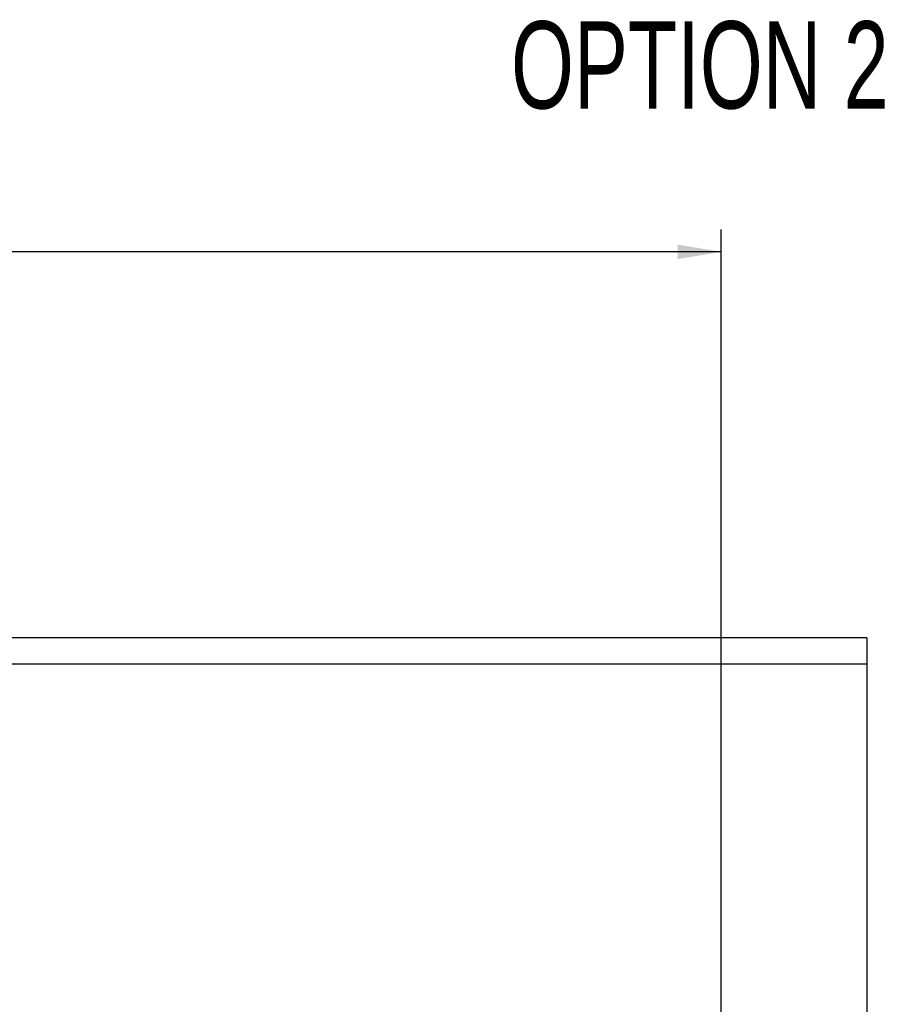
# Model space of a CAD drawing. Header units: millimetres. Extents: x 0 to 1189, y 0 to 841.
# Tile 100 of 175: x 504 to 573, y 532 to 611. Entities that reach past the tile are written whole.
import ezdxf
from ezdxf.enums import TextEntityAlignment as Align

# ---------------------------------------------------------------- set-up
doc = ezdxf.new("R2010")
doc.units = ezdxf.units.MM
doc.header["$LTSCALE"] = 65.395
doc.layers.get('0').update_dxf_attribs({"linetype": 'CONTINUOUS'})
for name, color, linetype in [('25067_000000_TLKGS_MARKETING_ABL901', 7, 'CONTINUOUS'), ('25067_030000_TLKGS_V_ABL902', 7, 'CONTINUOUS'), ('25067_700000_TLKGS_V_ABL903', 7, 'CONTINUOUS'), ('25067_727000_27_SIMPLE1_A_ABL904', 7, 'CONTINUOUS'), ('25067_727000_27_SIMPLE1_T1_A_PBL905', 7, 'CONTINUOUS'), ('new_view_4_VBL899', 7, 'CONTINUOUS')]:
    doc.layers.add(name, color=color, linetype=linetype)
doc.styles.get("Standard").update_dxf_attribs({"font": 'txt', "width": 0.6})
doc.dimstyles.new('DIMSTYLE_1', dxfattribs={"dimtxt": 3.5, "dimasz": 3.5, "dimexe": 1.8, "dimexo": 0, "dimgap": 0.875, "dimtad": 1, "dimlfac": 25, "dimdsep": 46, "dimtxsty": 'Standard', "dimblk": '_FILLED', "dimblk1": '_FILLED', "dimblk2": '_FILLED', "dimcen": 0.09, "dimadec": 0, "dimazin": 0, "dimtp": 2, "dimtm": 2, "dimtfac": 1, "dimtofl": 0, "dimtmove": 0, "dimatfit": 3, "dimldrblk": '_FILLED', "dimfxl": 1, "dimtolj": 1, "dimarcsym": 0})

# ---------------------------------------------------------------- blocks, each defined once
blk = doc.blocks.new('_FILLED')
at = {"color": 0, "linetype": 'ByBlock'}
blk.add_solid([(0, 0), (-1, 0.167), (-1, -0.167)], dxfattribs=at)
blk = doc.blocks.new('*D28')
at = {"color": 2, "linetype": 'Continuous'}
for p, q in [((407.48, 582.84), (407.48, 594.576)), ((560, 530.6), (560, 594.576)), ((407.48, 592.776), (483.74, 592.776)), ((560, 592.776), (483.74, 592.776))]:
    blk.add_line(p, q, dxfattribs=at)
at = {"color": 2, "linetype": 'Continuous', "xscale": 3.5, "yscale": 3.5, "zscale": 3.5, "rotation": 180}
blk.add_blockref('_FILLED', (407.48, 592.776), dxfattribs=at)
at = {"color": 2, "linetype": 'Continuous', "xscale": 3.5, "yscale": 3.5, "zscale": 3.5}
blk.add_blockref('_FILLED', (560, 592.776), dxfattribs=at)
at = {"color": 2, "linetype": 'Continuous', "width": 0.60119}
blk.add_text('3813', height=3.5, dxfattribs=at).set_placement((483.74, 593.651), align=Align.CENTER)
blk = doc.blocks.new('25067_727000_27_SIMPLE1_T1_A_PBL905', base_point=(489.375, 552.173))
at = {"layer": '25067_727000_27_SIMPLE1_T1_A_PBL905', "color": 7, "linetype": 'Continuous'}
for p, q in [((571.68, 561.818), (464.346, 561.818)), ((571.68, 561.818), (571.68, 527.16)), ((571.68, 559.703), (464.346, 559.703))]:
    blk.add_line(p, q, dxfattribs=at)
blk = doc.blocks.new('25067_727000_27_SIMPLE1_A_ABL904', base_point=(489.375, 552.173))
at = {"layer": '25067_727000_27_SIMPLE1_T1_A_PBL905'}
blk.add_blockref('25067_727000_27_SIMPLE1_T1_A_PBL905', (489.375, 552.173), dxfattribs=at)
blk = doc.blocks.new('25067_700000_TLKGS_V_ABL903', base_point=(489.375, 544.693))
at = {"layer": '25067_727000_27_SIMPLE1_A_ABL904'}
blk.add_blockref('25067_727000_27_SIMPLE1_A_ABL904', (489.375, 552.173), dxfattribs=at)
blk = doc.blocks.new('25067_030000_TLKGS_V_ABL902', base_point=(493.835, 519.393))
at = {"layer": '25067_700000_TLKGS_V_ABL903'}
blk.add_blockref('25067_700000_TLKGS_V_ABL903', (489.375, 544.693), dxfattribs=at)
blk = doc.blocks.new('25067_000000_TLKGS_MARKETING_ABL901', base_point=(484.601, 519.393))
at = {"layer": '25067_030000_TLKGS_V_ABL902'}
blk.add_blockref('25067_030000_TLKGS_V_ABL902', (493.835, 519.393), dxfattribs=at)
blk = doc.blocks.new('NEW_VIEW_4_VBL899', base_point=(551.121, 508.688))
at = {"layer": '25067_000000_TLKGS_MARKETING_ABL901'}
blk.add_blockref('25067_000000_TLKGS_MARKETING_ABL901', (484.601, 519.393), dxfattribs=at)

msp = doc.modelspace()

# ---------------------------------------------------------------- block references
at = {"layer": 'new_view_4_VBL899'}
msp.add_blockref('NEW_VIEW_4_VBL899', (551.12107, 508.68788), dxfattribs=at)

# ---------------------------------------------------------------- texts
at = {"color": 2, "linetype": 'Continuous', "width": 0.693452}
msp.add_text('OPTION 2', height=7, dxfattribs=at).set_placement((543.14449, 604.27576))

# ---------------------------------------------------------------- dimensions: what is measured, and where the dimension line sits
at = {"color": 2, "linetype": 'Continuous'}
dim = msp.add_linear_dim(base=(407.48, 592.77576), p1=(560, 530.6), p2=(407.48, 582.84), angle=180, dimstyle='DIMSTYLE_1', dxfattribs=at)
dim.commit()
dim.dimension.update_dxf_attribs({"geometry": '*D28', "text_midpoint": (483.40666, 592.77576), "dimtype": 160})

doc.saveas('drawing.dxf')
